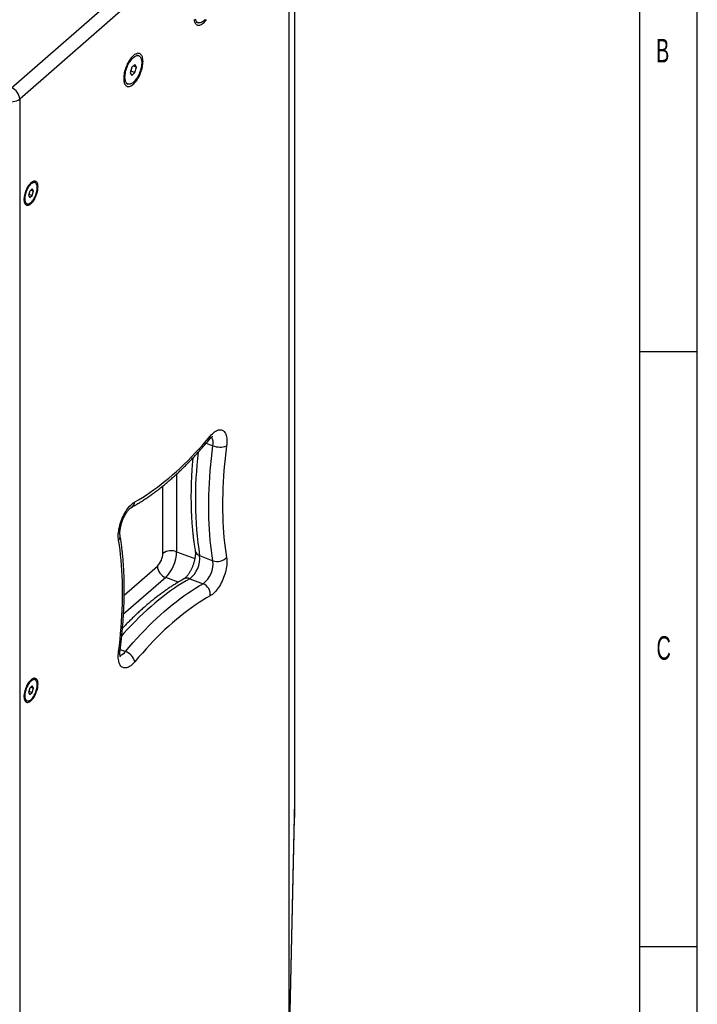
# Model space of a CAD drawing. Header units: millimetres. Extents: x 26293 to 29282, y 1612 to 3704.
# Tile 47 of 54: x 28868 to 29282, y 2623 to 3224. Entities that reach past the tile are written whole.
import ezdxf

# ---------------------------------------------------------------- set-up
doc = ezdxf.new("R2010")
doc.units = ezdxf.units.MM
doc.layers.add('1', color=7, linetype='Continuous')
doc.styles.add('_TCW_TXTSTY_107', font='arial.ttf', dxfattribs={"width": 0.605, "height": 1.972126})

msp = doc.modelspace()

# ---------------------------------------------------------------- linework, layer by layer
for p, q in [((29282.059, 1611.591), (29282.059, 3703.961)), ((29246.722, 3668.99), (29246.722, 1646.451)), ((29246.722, 3021.425), (29282.059, 3021.425)), ((29282.059, 2657.776), (29246.722, 2657.776))]:
    msp.add_line(p, q)
at = {"layer": '1'}
for p, q in [((29036.247, 3460.908), (29036.247, 2746.598)), ((28863.363, 3182.399), (29026.759, 3325.099)), ((29032.81, 3319.063), (28868.43, 3175.505)), ((29032.81, 3309.142), (29032.81, 2594.832)), ((28976.189, 3222.588), (28977.385, 3222.132)), ((28941.107, 3201.983), (28939.911, 3202.44)), ((28936.839, 3194.969), (28935.872, 3191.644)), ((28938.773, 3196.658), (28936.839, 3194.969)), ((28937.764, 3195.777), (28939.74, 3195.023)), ((28939.74, 3195.023), (28938.773, 3196.658)), ((28938.773, 3191.698), (28939.74, 3195.023)), ((28935.872, 3191.644), (28936.839, 3190.009)), ((28936.176, 3192.689), (28938.773, 3191.698)), ((28936.839, 3190.009), (28938.773, 3191.698)), ((28933.309, 3185.14), (28934.505, 3184.684)), ((28868.43, 3175.505), (28868.43, 3165.584)), ((28868.43, 3165.584), (28868.43, 2451.274)), ((28877.785, 3124.471), (28877.045, 3124.754)), ((28874.555, 3119.344), (28873.782, 3116.684)), ((28873.782, 3116.684), (28874.555, 3115.375)), ((28874.025, 3117.519), (28876.103, 3116.727)), ((28876.103, 3120.695), (28874.555, 3119.344)), ((28874.555, 3115.375), (28876.103, 3116.727)), ((28875.295, 3119.99), (28876.876, 3119.386)), ((28876.876, 3119.386), (28876.103, 3120.695)), ((28876.103, 3116.727), (28876.876, 3119.386)), ((28872.133, 3111.881), (28872.873, 3111.599)), ((28982.316, 2965.39), (28986.388, 2963.836)), ((28964.237, 2946.535), (28964.237, 2899.089)), ((28955.819, 2898.097), (28955.819, 2939.255)), ((28964.237, 2899.089), (28975.323, 2894.858)), ((28978.28, 2896.695), (28986.388, 2893.601)), ((28932.251, 2872.554), (28952.469, 2890.211)), ((28957.537, 2883.317), (28931.815, 2860.853)), ((28965.11, 2880.427), (28957.537, 2883.317)), ((28972.297, 2882.611), (28980.406, 2879.517)), ((28929.765, 2839.318), (28932.974, 2838.093)), ((28877.785, 2820.89), (28877.045, 2821.172)), ((28874.555, 2815.762), (28873.782, 2813.102)), ((28876.103, 2817.113), (28874.555, 2815.762)), ((28875.295, 2816.408), (28876.876, 2815.805)), ((28876.876, 2815.805), (28876.103, 2817.113)), ((28876.103, 2813.145), (28876.876, 2815.805)), ((28872.133, 2808.299), (28872.873, 2808.017)), ((28873.782, 2813.102), (28874.555, 2811.794)), ((28874.025, 2813.938), (28876.103, 2813.145)), ((28874.555, 2811.794), (28876.103, 2813.145)), ((29036.247, 2746.598), (29032.81, 2594.832)), ((29036.247, 2746.598), (29036.247, 2736.677)), ((29032.809, 2584.82), (29036.246, 2736.585)), ((29032.81, 2584.911), (29036.247, 2736.677))]:
    msp.add_line(p, q, dxfattribs=at)
at = {"layer": '1', "flags": 128}
for points in [[(28974.884, 3224.156), (28975.002, 3223.495), (28975.166, 3222.893), (28975.374, 3222.354), (28975.624, 3221.883), (28975.916, 3221.484), (28976.246, 3221.16), (28976.611, 3220.913), (28977.01, 3220.745), (28977.438, 3220.659), (28977.892, 3220.653), (28978.368, 3220.73), (28978.864, 3220.887), (28979.374, 3221.124), (28979.894, 3221.439), (28980.421, 3221.829), (28980.95, 3222.291), (28981.477, 3222.821), (28981.998, 3223.416), (28982.508, 3224.069)], [(28981.545, 3224.08), (28981.055, 3223.565), (28980.562, 3223.116), (28980.07, 3222.739), (28979.584, 3222.438), (28979.108, 3222.214), (28978.647, 3222.07), (28978.205, 3222.008), (28977.786, 3222.027), (28977.394, 3222.128), (28977.032, 3222.31), (28976.705, 3222.571), (28976.415, 3222.909), (28976.165, 3223.32), (28975.957, 3223.801), (28975.794, 3224.347)], [(28943.702, 3198.483), (28943.678, 3199.244), (28943.607, 3199.959), (28943.49, 3200.62), (28943.326, 3201.222), (28943.118, 3201.761), (28942.868, 3202.232), (28942.576, 3202.631), (28942.246, 3202.955), (28941.881, 3203.202), (28941.482, 3203.37), (28941.054, 3203.456), (28940.6, 3203.461), (28940.123, 3203.385), (28939.628, 3203.228), (28939.118, 3202.991), (28938.598, 3202.676), (28938.071, 3202.286), (28937.542, 3201.824), (28937.015, 3201.294), (28936.494, 3200.699), (28935.984, 3200.045), (28935.489, 3199.338), (28935.012, 3198.581), (28934.558, 3197.783), (28934.13, 3196.949), (28933.732, 3196.085), (28933.366, 3195.2), (28933.036, 3194.299), (28932.745, 3193.391), (28932.494, 3192.482), (28932.286, 3191.58), (28932.123, 3190.693), (28932.005, 3189.826), (28931.934, 3188.988), (28931.91, 3188.184), (28931.934, 3187.423), (28932.005, 3186.708), (28932.123, 3186.047), (28932.286, 3185.445), (28932.494, 3184.906), (28932.745, 3184.435), (28933.036, 3184.036), (28933.366, 3183.712), (28933.732, 3183.465), (28934.13, 3183.297), (28934.558, 3183.211), (28935.012, 3183.205), (28935.489, 3183.282), (28935.984, 3183.439), (28936.494, 3183.676), (28937.015, 3183.991), (28937.542, 3184.381), (28938.071, 3184.843), (28938.598, 3185.373), (28939.118, 3185.968), (28939.628, 3186.621), (28940.123, 3187.329), (28940.6, 3188.085), (28941.054, 3188.884), (28941.482, 3189.718), (28941.881, 3190.581), (28942.246, 3191.467), (28942.576, 3192.368), (28942.868, 3193.276), (28943.118, 3194.185), (28943.326, 3195.087), (28943.49, 3195.974), (28943.607, 3196.841), (28943.678, 3197.679), (28943.702, 3198.483)], [(28932.701, 3188.875), (28932.725, 3189.625), (28932.796, 3190.41), (28932.914, 3191.223), (28933.078, 3192.055), (28933.286, 3192.899), (28933.536, 3193.747), (28933.826, 3194.591), (28934.153, 3195.423), (28934.514, 3196.236), (28934.906, 3197.022), (28935.325, 3197.774), (28935.767, 3198.484), (28936.229, 3199.145), (28936.705, 3199.753), (28937.191, 3200.301), (28937.683, 3200.783), (28938.176, 3201.196), (28938.666, 3201.536), (28939.147, 3201.799), (28939.617, 3201.983), (28940.069, 3202.086), (28940.5, 3202.108), (28940.906, 3202.047), (28941.283, 3201.906), (28941.628, 3201.684), (28941.937, 3201.384), (28942.207, 3201.009), (28942.436, 3200.563), (28942.622, 3200.049), (28942.763, 3199.472), (28942.858, 3198.838), (28942.906, 3198.152), (28942.906, 3197.422), (28942.858, 3196.653), (28942.763, 3195.853), (28942.622, 3195.03), (28942.436, 3194.191), (28942.207, 3193.344), (28941.937, 3192.497), (28941.628, 3191.658), (28941.283, 3190.834), (28940.906, 3190.034), (28940.5, 3189.264), (28940.069, 3188.533), (28939.617, 3187.846), (28939.147, 3187.211), (28938.666, 3186.632), (28938.176, 3186.117), (28937.683, 3185.668), (28937.191, 3185.291), (28936.705, 3184.99), (28936.229, 3184.766), (28935.767, 3184.622), (28935.325, 3184.56), (28934.906, 3184.579), (28934.514, 3184.68), (28934.153, 3184.862), (28933.826, 3185.123), (28933.536, 3185.461), (28933.286, 3185.872), (28933.078, 3186.353), (28932.914, 3186.899), (28932.796, 3187.505), (28932.725, 3188.166), (28932.701, 3188.875)], [(28879.617, 3121.78), (28879.593, 3122.434), (28879.52, 3123.037), (28879.4, 3123.585), (28879.234, 3124.069), (28879.023, 3124.485), (28878.771, 3124.828), (28878.48, 3125.094), (28878.153, 3125.28), (28877.794, 3125.383), (28877.407, 3125.404), (28876.996, 3125.341), (28876.567, 3125.195), (28876.123, 3124.968), (28875.671, 3124.663), (28875.215, 3124.283), (28874.76, 3123.831), (28874.311, 3123.314), (28873.874, 3122.738), (28873.454, 3122.108), (28873.054, 3121.431), (28872.681, 3120.717), (28872.337, 3119.972), (28872.028, 3119.205), (28871.756, 3118.424), (28871.524, 3117.64), (28871.335, 3116.86), (28871.192, 3116.093), (28871.096, 3115.348), (28871.047, 3114.634), (28871.047, 3113.958), (28871.096, 3113.328), (28871.192, 3112.752), (28871.335, 3112.235), (28871.524, 3111.785), (28871.756, 3111.405), (28872.028, 3111.1), (28872.337, 3110.874), (28872.681, 3110.728), (28873.054, 3110.666), (28873.454, 3110.687), (28873.874, 3110.792), (28874.311, 3110.978), (28874.76, 3111.245), (28875.215, 3111.588), (28875.671, 3112.005), (28876.123, 3112.49), (28876.567, 3113.037), (28876.996, 3113.641), (28877.407, 3114.295), (28877.794, 3114.992), (28878.153, 3115.723), (28878.48, 3116.48), (28878.771, 3117.255), (28879.023, 3118.038), (28879.234, 3118.822), (28879.4, 3119.596), (28879.52, 3120.353), (28879.593, 3121.084), (28879.617, 3121.78)], [(28871.53, 3114.717), (28871.554, 3114.109), (28871.625, 3113.549), (28871.743, 3113.046), (28871.906, 3112.605), (28872.112, 3112.233), (28872.359, 3111.934), (28872.643, 3111.712), (28872.96, 3111.569), (28873.308, 3111.507), (28873.681, 3111.528), (28874.074, 3111.63), (28874.484, 3111.813), (28874.904, 3112.074), (28875.329, 3112.41), (28875.754, 3112.817), (28876.174, 3113.289), (28876.584, 3113.821), (28876.977, 3114.406), (28877.35, 3115.037), (28877.697, 3115.706), (28878.015, 3116.403), (28878.299, 3117.122), (28878.545, 3117.851), (28878.752, 3118.584), (28878.915, 3119.309), (28879.032, 3120.018), (28879.104, 3120.702), (28879.128, 3121.353), (28879.104, 3121.962), (28879.032, 3122.521), (28878.915, 3123.024), (28878.752, 3123.465), (28878.545, 3123.837), (28878.299, 3124.136), (28878.015, 3124.359), (28877.697, 3124.502), (28877.35, 3124.563), (28876.977, 3124.543), (28876.584, 3124.44), (28876.174, 3124.258), (28875.754, 3123.996), (28875.329, 3123.66), (28874.904, 3123.253), (28874.484, 3122.781), (28874.074, 3122.249), (28873.681, 3121.664), (28873.308, 3121.033), (28872.96, 3120.365), (28872.643, 3119.667), (28872.359, 3118.949), (28872.112, 3118.219), (28871.906, 3117.487), (28871.743, 3116.762), (28871.625, 3116.052), (28871.554, 3115.368), (28871.53, 3114.717)], [(28984.758, 2969.756), (28985.392, 2970.478), (28986.033, 2971.134), (28986.678, 2971.718), (28987.321, 2972.229), (28987.96, 2972.662), (28988.591, 2973.016), (28989.21, 2973.288), (28989.812, 2973.476), (28990.396, 2973.58), (28990.957, 2973.599), (28991.491, 2973.532), (28991.996, 2973.381), (28992.469, 2973.146), (28992.907, 2972.828), (28993.307, 2972.429), (28993.668, 2971.952), (28993.986, 2971.4), (28994.26, 2970.775), (28994.488, 2970.082), (28994.669, 2969.324), (28994.802, 2968.506), (28994.886, 2967.634), (28994.921, 2966.711), (28994.907, 2965.744), (28994.842, 2964.738), (28994.729, 2963.7)], [(28938.758, 2929.583), (28941.027, 2930.868), (28943.306, 2932.234), (28945.594, 2933.68), (28947.889, 2935.205), (28950.191, 2936.809), (28952.498, 2938.492), (28954.809, 2940.252), (28957.123, 2942.089), (28959.44, 2944.001), (28961.758, 2945.988), (28964.075, 2948.049), (28966.392, 2950.183), (28968.706, 2952.389), (28971.018, 2954.666), (28973.325, 2957.013), (28975.626, 2959.429), (28977.921, 2961.912), (28980.209, 2964.462), (28982.488, 2967.077), (28984.758, 2969.756)], [(28986.388, 2893.601), (28985.903, 2896.642), (28985.468, 2899.742), (28985.083, 2902.899), (28984.75, 2906.112), (28984.467, 2909.379), (28984.236, 2912.7), (28984.056, 2916.072), (28983.927, 2919.493), (28983.85, 2922.963), (28983.824, 2926.479), (28983.85, 2930.04), (28983.927, 2933.645), (28984.056, 2937.291), (28984.236, 2940.977), (28984.467, 2944.701), (28984.75, 2948.462), (28985.083, 2952.258), (28985.468, 2956.087), (28985.903, 2959.946), (28986.388, 2963.836)], [(28994.729, 2963.7), (28994.258, 2959.928), (28993.836, 2956.184), (28993.463, 2952.471), (28993.14, 2948.79), (28992.866, 2945.143), (28992.641, 2941.531), (28992.467, 2937.956), (28992.342, 2934.42), (28992.267, 2930.925), (28992.242, 2927.471), (28992.267, 2924.061), (28992.342, 2920.696), (28992.467, 2917.378), (28992.641, 2914.108), (28992.866, 2910.887), (28993.14, 2907.719), (28993.463, 2904.603), (28993.836, 2901.541), (28994.258, 2898.534), (28994.729, 2895.585)], [(28928.787, 2906.11), (28928.673, 2906.951), (28928.609, 2907.844), (28928.594, 2908.785), (28928.629, 2909.769), (28928.713, 2910.789), (28928.846, 2911.839), (28929.028, 2912.913), (28929.256, 2914.005), (28929.53, 2915.108), (28929.848, 2916.216), (28930.208, 2917.322), (28930.608, 2918.42), (28931.046, 2919.503), (28931.519, 2920.564), (28932.024, 2921.598), (28932.559, 2922.598), (28933.12, 2923.559), (28933.703, 2924.474), (28934.306, 2925.338), (28934.924, 2926.147), (28935.555, 2926.895), (28936.194, 2927.578), (28936.838, 2928.191), (28937.482, 2928.732), (28938.123, 2929.197), (28938.758, 2929.583)], [(28928.787, 2837.996), (28929.258, 2841.768), (28929.68, 2845.511), (28930.052, 2849.224), (28930.376, 2852.905), (28930.65, 2856.552), (28930.874, 2860.164), (28931.049, 2863.739), (28931.173, 2867.275), (28931.248, 2870.771), (28931.273, 2874.224), (28931.248, 2877.635), (28931.173, 2881), (28931.049, 2884.318), (28930.874, 2887.588), (28930.65, 2890.808), (28930.376, 2893.977), (28930.052, 2897.093), (28929.68, 2900.155), (28929.258, 2903.161), (28928.787, 2906.11)], [(28994.729, 2895.585), (28994.842, 2894.745), (28994.907, 2893.851), (28994.921, 2892.91), (28994.886, 2891.926), (28994.802, 2890.906), (28994.669, 2889.856), (28994.488, 2888.782), (28994.26, 2887.69), (28993.986, 2886.587), (28993.668, 2885.479), (28993.307, 2884.373), (28992.907, 2883.275), (28992.469, 2882.193), (28991.996, 2881.131), (28991.491, 2880.097), (28990.957, 2879.097), (28990.396, 2878.136), (28989.812, 2877.221), (28989.21, 2876.357), (28988.591, 2875.548), (28987.96, 2874.8), (28987.321, 2874.117), (28986.678, 2873.504), (28986.033, 2872.963), (28985.392, 2872.498), (28984.758, 2872.112)], [(28972.297, 2882.611), (28969.957, 2881.286), (28967.607, 2879.878), (28965.248, 2878.387), (28962.881, 2876.815), (28960.508, 2875.16), (28958.129, 2873.425), (28955.746, 2871.61), (28953.36, 2869.717), (28950.971, 2867.745), (28948.581, 2865.696), (28946.191, 2863.571), (28943.803, 2861.37), (28941.416, 2859.095), (28939.033, 2856.748), (28936.654, 2854.328), (28934.281, 2851.837), (28931.914, 2849.276), (28930.777, 2848.017)], [(28932.974, 2838.093), (28935.314, 2840.856), (28937.664, 2843.553), (28940.023, 2846.182), (28942.39, 2848.743), (28944.763, 2851.234), (28947.142, 2853.653), (28949.525, 2856.001), (28951.911, 2858.276), (28954.3, 2860.476), (28956.69, 2862.602), (28959.08, 2864.651), (28961.468, 2866.622), (28963.855, 2868.516), (28966.238, 2870.331), (28968.617, 2872.066), (28970.99, 2873.72), (28973.357, 2875.293), (28975.715, 2876.784), (28978.065, 2878.192), (28980.406, 2879.517)], [(28984.758, 2872.112), (28982.488, 2870.827), (28980.209, 2869.462), (28977.921, 2868.016), (28975.626, 2866.49), (28973.325, 2864.886), (28971.018, 2863.203), (28968.706, 2861.443), (28966.392, 2859.607), (28964.075, 2857.694), (28961.758, 2855.707), (28959.44, 2853.646), (28957.123, 2851.512), (28954.809, 2849.306), (28952.498, 2847.029), (28950.191, 2844.682), (28947.889, 2842.267), (28945.594, 2839.783), (28943.306, 2837.233), (28941.027, 2834.618), (28938.758, 2831.939)], [(28938.758, 2831.939), (28938.123, 2831.217), (28937.482, 2830.561), (28936.838, 2829.977), (28936.194, 2829.466), (28935.555, 2829.033), (28934.924, 2828.679), (28934.306, 2828.407), (28933.703, 2828.219), (28933.12, 2828.115), (28932.559, 2828.096), (28932.024, 2828.163), (28931.519, 2828.314), (28931.046, 2828.55), (28930.608, 2828.868), (28930.208, 2829.266), (28929.848, 2829.743), (28929.53, 2830.296), (28929.256, 2830.92), (28929.028, 2831.614), (28928.846, 2832.371), (28928.713, 2833.189), (28928.629, 2834.062), (28928.594, 2834.984), (28928.609, 2835.951), (28928.673, 2836.957), (28928.787, 2837.996)], [(28879.617, 2818.198), (28879.593, 2818.852), (28879.52, 2819.456), (28879.4, 2820.003), (28879.234, 2820.487), (28879.023, 2820.903), (28878.771, 2821.246), (28878.48, 2821.512), (28878.153, 2821.698), (28877.794, 2821.802), (28877.407, 2821.822), (28876.996, 2821.759), (28876.567, 2821.614), (28876.123, 2821.387), (28875.671, 2821.081), (28875.215, 2820.701), (28874.76, 2820.25), (28874.311, 2819.733), (28873.874, 2819.156), (28873.454, 2818.526), (28873.054, 2817.85), (28872.681, 2817.135), (28872.337, 2816.39), (28872.028, 2815.623), (28871.756, 2814.843), (28871.524, 2814.058), (28871.335, 2813.278), (28871.192, 2812.511), (28871.096, 2811.766), (28871.047, 2811.052), (28871.047, 2810.376), (28871.096, 2809.746), (28871.192, 2809.17), (28871.335, 2808.654), (28871.524, 2808.203), (28871.756, 2807.823), (28872.028, 2807.518), (28872.337, 2807.292), (28872.681, 2807.147), (28873.054, 2807.084), (28873.454, 2807.106), (28873.874, 2807.21), (28874.311, 2807.397), (28874.76, 2807.663), (28875.215, 2808.007), (28875.671, 2808.423), (28876.123, 2808.908), (28876.567, 2809.455), (28876.996, 2810.06), (28877.407, 2810.714), (28877.794, 2811.41), (28878.153, 2812.141), (28878.48, 2812.898), (28878.771, 2813.673), (28879.023, 2814.456), (28879.234, 2815.24), (28879.4, 2816.015), (28879.52, 2816.771), (28879.593, 2817.502), (28879.617, 2818.198)], [(28871.53, 2811.136), (28871.554, 2810.527), (28871.625, 2809.967), (28871.743, 2809.464), (28871.906, 2809.024), (28872.112, 2808.651), (28872.359, 2808.352), (28872.643, 2808.13), (28872.96, 2807.987), (28873.308, 2807.925), (28873.681, 2807.946), (28874.074, 2808.048), (28874.484, 2808.231), (28874.904, 2808.492), (28875.329, 2808.828), (28875.754, 2809.235), (28876.174, 2809.708), (28876.584, 2810.24), (28876.977, 2810.825), (28877.35, 2811.456), (28877.697, 2812.124), (28878.015, 2812.822), (28878.299, 2813.54), (28878.545, 2814.27), (28878.752, 2815.002), (28878.915, 2815.727), (28879.032, 2816.436), (28879.104, 2817.12), (28879.128, 2817.771), (28879.104, 2818.38), (28879.032, 2818.94), (28878.915, 2819.443), (28878.752, 2819.883), (28878.545, 2820.255), (28878.299, 2820.555), (28878.015, 2820.777), (28877.697, 2820.92), (28877.35, 2820.982), (28876.977, 2820.961), (28876.584, 2820.859), (28876.174, 2820.676), (28875.754, 2820.415), (28875.329, 2820.079), (28874.904, 2819.672), (28874.484, 2819.199), (28874.074, 2818.667), (28873.681, 2818.082), (28873.308, 2817.451), (28872.96, 2816.783), (28872.643, 2816.085), (28872.359, 2815.367), (28872.112, 2814.637), (28871.906, 2813.905), (28871.743, 2813.18), (28871.625, 2812.471), (28871.554, 2811.786), (28871.53, 2811.136)]]:
    msp.add_lwpolyline(points, dxfattribs=at)
at = {"layer": '1'}
for centre, radius, start, end in [((28860.433, 3174.936), 8.018, 4.06985, 68.567501), ((28863.304, 3182.838), 8.947, 250.472587, 304.95498), ((28982.438, 2969.214), 2.383, 323.468875, 13.161306), ((28979.77, 2965.452), 6.813, 346.273815, 31.876368), ((29208.235, 2931.369), 232.555, 172.963336, 188.574704), ((28990.732, 2974.393), 11.416, 247.636939, 290.494613), ((28934.327, 2930.011), 4.452, 301.14202, 354.492646), ((28926.082, 2908.574), 3.659, 317.669078, 7.625467), ((28960.954, 2890.731), 8.98, 68.557469, 124.881052), ((28941.223, 2899.556), 23.019, 315.131867, 358.837356), ((28979.409, 2900.475), 3.945, 192.846107, 253.370104), ((28944.313, 2898.33), 11.508, 315.129653, 358.83957), ((28962.552, 2895.063), 15.812, 308.046608, 5.922615), ((28970.66, 2891.969), 15.812, 308.046608, 5.922615), ((28989.052, 2900.927), 7.795, 250.022666, 316.742442), ((28960.467, 2890.78), 8.018, 184.06985, 248.567501), ((28970.631, 2878.711), 4.241, 66.867103, 117.74176), ((28977.6, 2872.887), 7.199, 353.821574, 67.063958), ((28928.147, 2839.501), 1.635, 293.018235, 347.312559), ((28928.067, 2841.658), 6.065, 285.376895, 324.009356), ((28929.757, 2829.275), 9.387, 16.488009, 69.955169)]:
    msp.add_arc(centre, radius, start, end, dxfattribs=at)
msp.add_ellipse((29030.139, 2735.244), major_axis=(5.664, 3.186), ratio=0.7174317, start_param=5.8812027, end_param=5.8996885, dxfattribs=at)
for points, knots in [([(28936.615, 2926.193), (28937.005, 2926.409), (28938.136, 2927.036), (28940.011, 2928.128), (28942.24, 2929.49), (28944.473, 2930.924), (28946.708, 2932.426), (28948.945, 2933.997), (28951.182, 2935.635), (28953.42, 2937.34), (28955.656, 2939.11), (28957.891, 2940.946), (28960.123, 2942.845), (28962.351, 2944.808), (28964.576, 2946.833), (28966.796, 2948.92), (28969.01, 2951.067), (28971.219, 2953.274), (28973.42, 2955.54), (28975.613, 2957.863), (28977.798, 2960.243), (28979.974, 2962.68), (28982.16, 2965.191), (28983.615, 2966.92), (28984.352, 2967.796)], [0, 0, 0, 0, 0.024448, 0.0708861, 0.1173355, 0.1638011, 0.2102764, 0.2567559, 0.3032333, 0.3497049, 0.3961675, 0.4426186, 0.4890562, 0.5354786, 0.5818847, 0.6282735, 0.6746445, 0.7209974, 0.7673318, 0.8136479, 0.8599457, 0.9062255, 0.9524877, 1, 1, 1, 1]), ([(28984.352, 2967.796), (28984.423, 2967.88), (28984.622, 2968.115), (28984.936, 2968.454), (28985.279, 2968.792), (28985.584, 2969.062), (28985.844, 2969.266), (28986.052, 2969.41), (28986.198, 2969.496), (28986.279, 2969.535), (28986.278, 2969.534), (28986.277, 2969.534)], [0, 0, 0, 0, 0.0715238, 0.2006994, 0.3274763, 0.4514879, 0.572815, 0.6917526, 0.8088689, 0.9250602, 1, 1, 1, 1]), ([(28974.076, 2956.246), (28973.999, 2955.361), (28973.821, 2953.317), (28973.592, 2950.145), (28973.383, 2946.726), (28973.218, 2943.338), (28973.096, 2939.981), (28973.019, 2936.656), (28972.985, 2933.365), (28972.995, 2930.108), (28973.05, 2926.887), (28973.148, 2923.703), (28973.291, 2920.558), (28973.478, 2917.451), (28973.71, 2914.386), (28973.986, 2911.362), (28974.307, 2908.38), (28974.672, 2905.443), (28975.085, 2902.509), (28975.402, 2900.581), (28975.563, 2899.597)], [0, 0, 0, 0, 0.0427173, 0.0987253, 0.1547515, 0.2107964, 0.2668608, 0.3229455, 0.379051, 0.4351781, 0.4913272, 0.547499, 0.6036937, 0.6599117, 0.7161532, 0.7724181, 0.8287062, 0.8850171, 0.9413499, 1, 1, 1, 1]), ([(28929.708, 2909.06), (28929.698, 2909.127), (28929.669, 2909.306), (28929.631, 2909.657), (28929.603, 2910.126), (28929.597, 2910.662), (28929.616, 2911.26), (28929.665, 2911.915), (28929.746, 2912.62), (28929.861, 2913.369), (28930.011, 2914.155), (28930.196, 2914.969), (28930.417, 2915.803), (28930.671, 2916.65), (28930.957, 2917.501), (28931.273, 2918.349), (28931.617, 2919.185), (28931.985, 2920.001), (28932.372, 2920.791), (28932.776, 2921.546), (28933.19, 2922.26), (28933.61, 2922.927), (28934.031, 2923.541), (28934.445, 2924.097), (28934.846, 2924.591), (28935.228, 2925.019), (28935.582, 2925.38), (28935.901, 2925.674), (28936.178, 2925.902), (28936.405, 2926.066), (28936.543, 2926.152), (28936.599, 2926.184), (28936.615, 2926.193)], [0, 0, 0, 0, 0.01838123, 0.04954445, 0.08130674, 0.11385371, 0.14715898, 0.18117243, 0.21582732, 0.2510477, 0.28675364, 0.32286472, 0.35930202, 0.39598911, 0.43285216, 0.46981968, 0.50682178, 0.54377147, 0.58059427, 0.61721966, 0.65357545, 0.68958757, 0.72518046, 0.76027844, 0.79480833, 0.82870387, 0.86191245, 0.89440446, 0.9261855, 0.95731088, 0.98790137, 1, 1, 1, 1]), ([(28929.742, 2839.141), (28929.823, 2839.767), (28930.058, 2841.582), (28930.413, 2844.569), (28930.794, 2848.093), (28931.132, 2851.593), (28931.428, 2855.067), (28931.68, 2858.513), (28931.888, 2861.931), (28932.053, 2865.319), (28932.175, 2868.676), (28932.252, 2872.001), (28932.286, 2875.292), (28932.276, 2878.549), (28932.221, 2881.77), (28932.123, 2884.954), (28931.98, 2888.099), (28931.793, 2891.206), (28931.561, 2894.272), (28931.285, 2897.296), (28930.965, 2900.277), (28930.599, 2903.214), (28930.186, 2906.149), (28929.87, 2908.077), (28929.708, 2909.06)], [0, 0, 0, 0, 0.0243163, 0.0705298, 0.1167539, 0.1629911, 0.2092419, 0.2555071, 0.3017872, 0.3480828, 0.3943945, 0.4407229, 0.4870686, 0.533432, 0.5798137, 0.6262141, 0.6726334, 0.719072, 0.7655299, 0.8120073, 0.8585037, 0.905019, 0.9515524, 1, 1, 1, 1]), ([(28975.563, 2899.597), (28975.573, 2899.531), (28975.602, 2899.351), (28975.64, 2899), (28975.668, 2898.532), (28975.674, 2897.996), (28975.655, 2897.398), (28975.606, 2896.743), (28975.525, 2896.037), (28975.41, 2895.288), (28975.26, 2894.502), (28975.075, 2893.688), (28974.855, 2892.854), (28974.6, 2892.007), (28974.314, 2891.156), (28973.998, 2890.308), (28973.654, 2889.472), (28973.286, 2888.656), (28972.899, 2887.867), (28972.495, 2887.111), (28972.081, 2886.397), (28971.661, 2885.73), (28971.24, 2885.116), (28970.826, 2884.56), (28970.425, 2884.067), (28970.043, 2883.638), (28969.689, 2883.277), (28969.37, 2882.983), (28969.093, 2882.756), (28968.866, 2882.592), (28968.728, 2882.505), (28968.672, 2882.473), (28968.656, 2882.464)], [0, 0, 0, 0, 0.0183812, 0.0495444, 0.0813067, 0.1138537, 0.147159, 0.1811724, 0.2158273, 0.2510477, 0.2867536, 0.3228647, 0.359302, 0.3959891, 0.4328522, 0.4698197, 0.5068218, 0.5437715, 0.5805943, 0.6172197, 0.6535755, 0.6895876, 0.7251805, 0.7602784, 0.7948083, 0.8287039, 0.8619124, 0.8944045, 0.9261855, 0.9573109, 0.9879014, 1, 1, 1, 1]), ([(28968.656, 2882.464), (28968.266, 2882.248), (28967.135, 2881.621), (28965.26, 2880.53), (28963.031, 2879.167), (28960.798, 2877.733), (28958.563, 2876.231), (28956.326, 2874.66), (28954.089, 2873.022), (28951.851, 2871.317), (28949.615, 2869.547), (28947.38, 2867.711), (28945.148, 2865.812), (28942.92, 2863.849), (28940.695, 2861.824), (28938.475, 2859.737), (28936.261, 2857.591), (28934.053, 2855.381), (28932.364, 2853.654), (28931.414, 2852.644), (28931.195, 2852.412)], [0, 0, 0, 0, 0.0312951, 0.0907391, 0.1501976, 0.2096768, 0.2691685, 0.3286654, 0.3881597, 0.4476466, 0.507122, 0.5665826, 0.6260259, 0.6854499, 0.7448529, 0.8042338, 0.863592, 0.9229268, 0.9822381, 1, 1, 1, 1]), ([(28929.886, 2834.967), (28929.886, 2834.966), (28929.886, 2834.965), (28929.854, 2835.043), (28929.805, 2835.194), (28929.748, 2835.421), (28929.693, 2835.722), (28929.644, 2836.095), (28929.611, 2836.54), (28929.596, 2837.053), (28929.606, 2837.63), (28929.645, 2838.266), (28929.696, 2838.78), (28929.735, 2839.079), (28929.742, 2839.141)], [0, 0, 0, 0, 0.0558161, 0.1413809, 0.2270527, 0.3134913, 0.4014116, 0.4912786, 0.5833452, 0.6776994, 0.7743052, 0.8730389, 0.9737197, 1, 1, 1, 1])]:
    msp.add_open_spline(points, degree=3, knots=knots, dxfattribs=at)

# ---------------------------------------------------------------- texts
at = {"style": '_TCW_TXTSTY_107', "width": 0.605}
for s, p in [('B', (29256.866, 3197.897)), ('C', (29257.151, 2833.128))]:
    msp.add_text(s, height=14.378, dxfattribs=at).set_placement(p)

doc.saveas('drawing.dxf')
